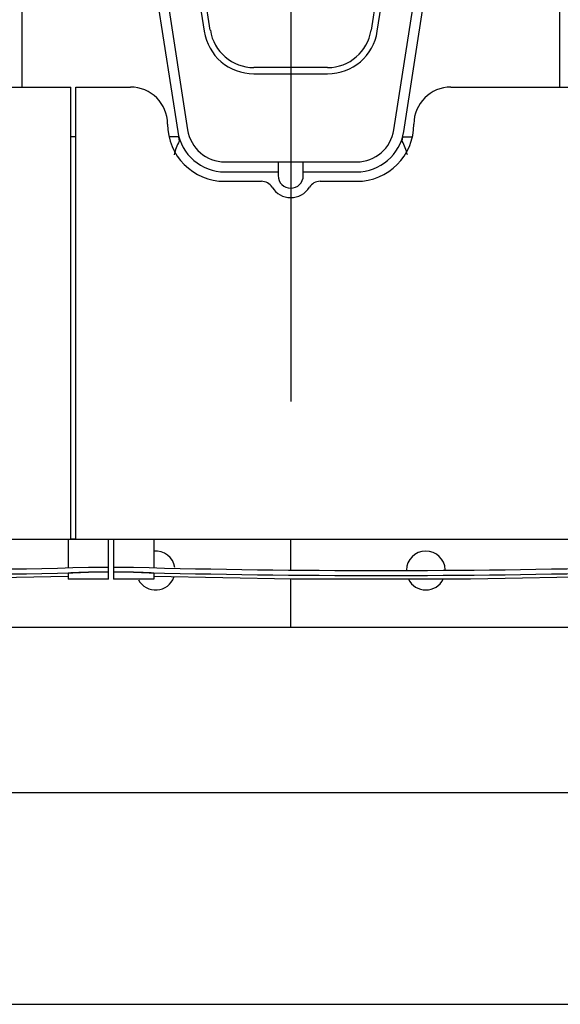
# Model space of a CAD drawing. Header units: millimetres. Extents: x 0 to 1189, y 0 to 841.
# Tile 9 of 131: x 295 to 312, y 52 to 83. Entities that reach past the tile are written whole.
import ezdxf

# ---------------------------------------------------------------- set-up
doc = ezdxf.new("R2010")
doc.units = ezdxf.units.MM
doc.header["$LTSCALE"] = 65.395
doc.linetypes.add('CENTER', pattern=[0.6, 0.375, -0.075, 0.075, -0.075])
for name, color, linetype in [('25007_030000_IMO-2_SKL_PBL2717', 7, 'CONTINUOUS'), ('25007_210700_21_SIMPLE1_A_ABL2669', 7, 'CONTINUOUS'), ('25007_210700_21_SIMPLE1_T1_A_PBL2671', 7, 'CONTINUOUS'), ('25007_210700_21_SIMPLE1_T2_A_PBL2670', 7, 'CONTINUOUS'), ('25087_000000_IMO-2_SKL_PBL2606', 7, 'CONTINUOUS'), ('25087_000000_IMO-2_SKL_PBL2608', 7, 'CONTINUOUS'), ('25087_000000_IMO-2_SKL_PBL2609', 7, 'CONTINUOUS'), ('25087_000000_IMO-2_SKL_PBL2610', 7, 'CONTINUOUS'), ('25087_000000_IMO-2_SKL_PBL2612', 7, 'CONTINUOUS'), ('25087_000000_IMO-2_SKL_PBL2615', 7, 'CONTINUOUS'), ('25087_000000_IMO-2_SKL_PBL2617', 7, 'CONTINUOUS'), ('25087_000000_TLKGS_MARKETING_ABL2573', 7, 'CONTINUOUS'), ('25087_000000_TRENNSTELLEN_TLKGS_PBL2607', 7, 'CONTINUOUS'), ('25087_030000_TLKGS_V_ABL2580', 7, 'CONTINUOUS'), ('25087_100000_TLKGS_V_ABL2581', 7, 'CONTINUOUS'), ('25087_111000_21_SIMPLE1_A_ABL2596', 7, 'CONTINUOUS'), ('25087_111000_21_SIMPLE1_T1_A_PBL2597', 7, 'CONTINUOUS'), ('25087_111200_24_SIMPLE1_T3_X_PBL2584', 7, 'CONTINUOUS'), ('25087_111200_24_SIMPLE1_T3_X_PBL2585', 7, 'CONTINUOUS'), ('25087_111200_24_SIMPLE1_X_ABL2582', 7, 'CONTINUOUS'), ('25087_122000_01_SIMPLE1_D_ABL2616', 7, 'CONTINUOUS'), ('25087_171000_21_SIMPLE1_A_ABL2611', 7, 'CONTINUOUS'), ('25087_171000_21_SIMPLE1_T1_A_PBL2658', 7, 'CONTINUOUS'), ('25087_200000_TLKGS_V_ABL2661', 7, 'CONTINUOUS'), ('25087_700000_TLKGS_V_ABL2613', 7, 'CONTINUOUS'), ('25087_727000_27_SIMPLE1_B_ABL2614', 7, 'CONTINUOUS'), ('8M25C_GENSET_STD_GRUNDRAHMEN_ABL2569', 7, 'CONTINUOUS'), ('8M25C_GENSET_STD_GRUNDRAHMEN_T1_PBL2570', 7, 'CONTINUOUS'), ('oben_11_VBL2568', 7, 'CONTINUOUS')]:
    doc.layers.add(name, color=color, linetype=linetype)

# ---------------------------------------------------------------- blocks, each defined once
blk = doc.blocks.new('8M25C_GENSET_STD_GRUNDRAHMEN_T1_PBL2570', base_point=(194.9, 90))
at = {"layer": '8M25C_GENSET_STD_GRUNDRAHMEN_T1_PBL2570', "color": 7, "linetype": 'Continuous'}
for p, q in [((222.854, 58.742), (330.8, 58.742)), ((39, 52), (350.8, 52))]:
    blk.add_line(p, q, dxfattribs=at)
blk = doc.blocks.new('25087_000000_IMO-2_SKL_PBL2609', base_point=(263.06, 89.15))
at = {"layer": '25087_000000_IMO-2_SKL_PBL2609', "color": 40, "linetype": 'Continuous'}
for p, q in [((296.2, 66.8), (296.36, 66.8)), ((188.14, 64), (331.52, 64))]:
    blk.add_line(p, q, dxfattribs=at)
blk = doc.blocks.new('8M25C_GENSET_STD_GRUNDRAHMEN_ABL2569', base_point=(194.9, 90))
at = {"layer": '25087_000000_IMO-2_SKL_PBL2609'}
blk.add_blockref('25087_000000_IMO-2_SKL_PBL2609', (263.06, 89.15), dxfattribs=at)
at = {"layer": '8M25C_GENSET_STD_GRUNDRAHMEN_T1_PBL2570'}
blk.add_blockref('8M25C_GENSET_STD_GRUNDRAHMEN_T1_PBL2570', (194.9, 90), dxfattribs=at)
blk = doc.blocks.new('25087_111200_24_SIMPLE1_T3_X_PBL2584', base_point=(306.08, 66.16))
at = {"layer": '25087_111200_24_SIMPLE1_T3_X_PBL2584', "color": 7, "linetype": 'Continuous'}
for p, q in [((297.56, 66.8), (297.56, 65.52)), ((298.84, 66.8), (298.84, 65.89)), ((313.32, 66.8), (313.32, 65.89)), ((314.6, 65.52), (314.6, 66.8)), ((298.16, 65.904), (298.2, 65.903)), ((313.96, 65.903), (314, 65.904)), ((297.56, 65.745), (297.56, 65.745)), ((298.84, 65.52), (297.56, 65.52)), ((298.2, 65.743), (298.16, 65.744)), ((298.84, 65.711), (298.84, 65.52)), ((313.32, 65.711), (313.32, 65.52)), ((314.6, 65.52), (313.32, 65.52)), ((314, 65.744), (313.96, 65.743)), ((314.6, 65.745), (314.6, 65.745))]:
    blk.add_line(p, q, dxfattribs=at)
blk.add_lwpolyline([(298.84, 65.616), (303.237, 65.533), (308.922, 65.533), (313.32, 65.616)], dxfattribs=at)
for radius, start, end in [(302.571, 268.50765, 271.49235), (302.731, 268.50844, 271.49156)]:
    blk.add_arc((306.08, 368.371), radius, start, end, dxfattribs=at)
for points, knots in [([(297.56, 65.906), (297.56, 65.907), (297.566, 65.907), (297.573, 65.909), (297.588, 65.909), (297.617, 65.91), (297.668, 65.911), (297.741, 65.911), (297.831, 65.91), (297.972, 65.908), (298.083, 65.906), (298.16, 65.904)], [0, 0, 0, 0, 0.005255, 0.019758, 0.043633, 0.076691, 0.169049, 0.293333, 0.444777, 0.617559, 1, 1, 1, 1]), ([(314, 65.904), (314.077, 65.906), (314.188, 65.908), (314.329, 65.91), (314.419, 65.911), (314.492, 65.911), (314.543, 65.91), (314.572, 65.909), (314.587, 65.909), (314.594, 65.907), (314.6, 65.907), (314.6, 65.906)], [0, 0, 0, 0, 0.38244, 0.555223, 0.706667, 0.830951, 0.923309, 0.956367, 0.980242, 0.994745, 1, 1, 1, 1]), ([(298.16, 65.744), (298.083, 65.746), (297.972, 65.748), (297.831, 65.75), (297.741, 65.751), (297.668, 65.751), (297.617, 65.75), (297.588, 65.749), (297.573, 65.748), (297.566, 65.747), (297.56, 65.747), (297.56, 65.746)], [0, 0, 0, 0, 0.38244, 0.555223, 0.706667, 0.830951, 0.923309, 0.956368, 0.980242, 0.994746, 1, 1, 1, 1]), ([(298.2, 65.743), (298.119, 65.745), (298, 65.747), (297.85, 65.749), (297.754, 65.75), (297.675, 65.75), (297.622, 65.75), (297.59, 65.748), (297.574, 65.748), (297.566, 65.746), (297.56, 65.746), (297.56, 65.745)], [0, 0, 0, 0, 0.381798, 0.554357, 0.705687, 0.829993, 0.922526, 0.95573, 0.979789, 0.994513, 1, 1, 1, 1]), ([(298.84, 65.711), (298.84, 65.713), (298.834, 65.713), (298.826, 65.715), (298.81, 65.717), (298.779, 65.719), (298.725, 65.723), (298.647, 65.727), (298.551, 65.731), (298.4, 65.737), (298.282, 65.74), (298.2, 65.743)], [0, 0, 0, 0, 0.005353, 0.019958, 0.043924, 0.077058, 0.16951, 0.293806, 0.445188, 0.617855, 1, 1, 1, 1]), ([(313.96, 65.743), (313.878, 65.74), (313.76, 65.737), (313.609, 65.731), (313.513, 65.727), (313.435, 65.723), (313.381, 65.719), (313.35, 65.717), (313.334, 65.715), (313.326, 65.713), (313.32, 65.713), (313.32, 65.711)], [0, 0, 0, 0, 0.382145, 0.554812, 0.706194, 0.83049, 0.922942, 0.956076, 0.980042, 0.994647, 1, 1, 1, 1]), ([(314.6, 65.745), (314.6, 65.746), (314.594, 65.746), (314.586, 65.748), (314.57, 65.748), (314.538, 65.75), (314.485, 65.75), (314.406, 65.75), (314.31, 65.749), (314.16, 65.747), (314.041, 65.745), (313.96, 65.743)], [0, 0, 0, 0, 0.005487, 0.020211, 0.04427, 0.077474, 0.170007, 0.294313, 0.445643, 0.618202, 1, 1, 1, 1]), ([(314.6, 65.746), (314.6, 65.747), (314.594, 65.747), (314.587, 65.748), (314.572, 65.749), (314.543, 65.75), (314.492, 65.751), (314.419, 65.751), (314.329, 65.75), (314.188, 65.748), (314.077, 65.746), (314, 65.744)], [0, 0, 0, 0, 0.005254, 0.019758, 0.043632, 0.07669, 0.169049, 0.293333, 0.444776, 0.617559, 1, 1, 1, 1])]:
    blk.add_open_spline(points, degree=3, knots=knots, dxfattribs=at)
blk = doc.blocks.new('25087_111200_24_SIMPLE1_T3_X_PBL2585', base_point=(288.88, 66.16))
at = {"layer": '25087_111200_24_SIMPLE1_T3_X_PBL2585', "color": 7, "linetype": 'Continuous'}
for p, q in [((296.12, 66.8), (296.12, 65.89)), ((297.4, 65.52), (297.4, 66.8)), ((280.36, 66.4), (280.36, 65.52)), ((281.64, 66.4), (281.64, 65.89)), ((280.96, 65.904), (281, 65.903)), ((296.76, 65.903), (296.8, 65.904)), ((280.36, 65.745), (280.36, 65.745)), ((281.64, 65.52), (280.36, 65.52)), ((281, 65.743), (280.96, 65.744)), ((281.64, 65.711), (281.64, 65.52)), ((296.12, 65.711), (296.12, 65.52)), ((297.4, 65.52), (296.12, 65.52)), ((296.8, 65.744), (296.76, 65.743)), ((297.4, 65.745), (297.4, 65.745))]:
    blk.add_line(p, q, dxfattribs=at)
blk.add_lwpolyline([(281.64, 65.616), (286.037, 65.533), (291.722, 65.533), (296.12, 65.616)], dxfattribs=at)
for radius, start, end in [(302.571, 268.50765, 271.49235), (302.731, 268.50844, 271.49156)]:
    blk.add_arc((288.88, 368.371), radius, start, end, dxfattribs=at)
for points, knots in [([(280.36, 65.906), (280.36, 65.907), (280.366, 65.907), (280.373, 65.909), (280.388, 65.909), (280.417, 65.91), (280.468, 65.911), (280.541, 65.911), (280.631, 65.91), (280.772, 65.908), (280.883, 65.906), (280.96, 65.904)], [0, 0, 0, 0, 0.005255, 0.019758, 0.043633, 0.076691, 0.169049, 0.293333, 0.444777, 0.617559, 1, 1, 1, 1]), ([(296.8, 65.904), (296.877, 65.906), (296.988, 65.908), (297.129, 65.91), (297.219, 65.911), (297.292, 65.911), (297.343, 65.91), (297.372, 65.909), (297.387, 65.909), (297.394, 65.907), (297.4, 65.907), (297.4, 65.906)], [0, 0, 0, 0, 0.38244, 0.555223, 0.706667, 0.830951, 0.923309, 0.956367, 0.980242, 0.994745, 1, 1, 1, 1]), ([(280.96, 65.744), (280.883, 65.746), (280.772, 65.748), (280.631, 65.75), (280.541, 65.751), (280.468, 65.751), (280.417, 65.75), (280.388, 65.749), (280.373, 65.748), (280.366, 65.747), (280.36, 65.747), (280.36, 65.746)], [0, 0, 0, 0, 0.38244, 0.555223, 0.706667, 0.830951, 0.923309, 0.956368, 0.980242, 0.994746, 1, 1, 1, 1]), ([(281, 65.743), (280.919, 65.745), (280.8, 65.747), (280.65, 65.749), (280.554, 65.75), (280.475, 65.75), (280.422, 65.75), (280.39, 65.748), (280.374, 65.748), (280.366, 65.746), (280.36, 65.746), (280.36, 65.745)], [0, 0, 0, 0, 0.381798, 0.554357, 0.705687, 0.829993, 0.922526, 0.95573, 0.979789, 0.994513, 1, 1, 1, 1]), ([(281.64, 65.711), (281.64, 65.713), (281.634, 65.713), (281.626, 65.715), (281.61, 65.717), (281.579, 65.719), (281.525, 65.723), (281.447, 65.727), (281.351, 65.731), (281.2, 65.737), (281.082, 65.74), (281, 65.743)], [0, 0, 0, 0, 0.005353, 0.019958, 0.043924, 0.077058, 0.16951, 0.293806, 0.445188, 0.617855, 1, 1, 1, 1]), ([(296.76, 65.743), (296.678, 65.74), (296.56, 65.737), (296.409, 65.731), (296.313, 65.727), (296.235, 65.723), (296.181, 65.719), (296.15, 65.717), (296.134, 65.715), (296.126, 65.713), (296.12, 65.713), (296.12, 65.711)], [0, 0, 0, 0, 0.382145, 0.554812, 0.706194, 0.83049, 0.922942, 0.956076, 0.980042, 0.994647, 1, 1, 1, 1]), ([(297.4, 65.745), (297.4, 65.746), (297.394, 65.746), (297.386, 65.748), (297.37, 65.748), (297.338, 65.75), (297.285, 65.75), (297.206, 65.75), (297.11, 65.749), (296.96, 65.747), (296.841, 65.745), (296.76, 65.743)], [0, 0, 0, 0, 0.005487, 0.020211, 0.04427, 0.077474, 0.170007, 0.294313, 0.445643, 0.618202, 1, 1, 1, 1]), ([(297.4, 65.746), (297.4, 65.747), (297.394, 65.747), (297.387, 65.748), (297.372, 65.749), (297.343, 65.75), (297.292, 65.751), (297.219, 65.751), (297.129, 65.75), (296.988, 65.748), (296.877, 65.746), (296.8, 65.744)], [0, 0, 0, 0, 0.005254, 0.019758, 0.043632, 0.07669, 0.169049, 0.293333, 0.444776, 0.617559, 1, 1, 1, 1])]:
    blk.add_open_spline(points, degree=3, knots=knots, dxfattribs=at)
blk = doc.blocks.new('25087_000000_IMO-2_SKL_PBL2610', base_point=(263.06, 89.15))
at = {"layer": '25087_000000_IMO-2_SKL_PBL2610', "color": 40, "linetype": 'Continuous'}
for p, q in [((296.2, 66.8), (296.36, 66.8)), ((188.14, 64), (331.52, 64))]:
    blk.add_line(p, q, dxfattribs=at)
blk = doc.blocks.new('25087_111200_24_SIMPLE1_X_ABL2582', base_point=(263.26, 88.05))
at = {"layer": '25087_000000_IMO-2_SKL_PBL2610'}
blk.add_blockref('25087_000000_IMO-2_SKL_PBL2610', (263.06, 89.15), dxfattribs=at)
at = {"layer": '25087_111200_24_SIMPLE1_T3_X_PBL2584'}
blk.add_blockref('25087_111200_24_SIMPLE1_T3_X_PBL2584', (306.08, 66.16), dxfattribs=at)
at = {"layer": '25087_111200_24_SIMPLE1_T3_X_PBL2585'}
blk.add_blockref('25087_111200_24_SIMPLE1_T3_X_PBL2585', (288.88, 66.16), dxfattribs=at)
blk = doc.blocks.new('25087_111000_21_SIMPLE1_T1_A_PBL2597', base_point=(262.7, 89.15))
at = {"layer": '25087_111000_21_SIMPLE1_T1_A_PBL2597', "color": 7, "linetype": 'Continuous'}
for p, q in [((296.36, 66.8), (296.2, 66.8)), ((188.14, 64), (331.52, 64))]:
    blk.add_line(p, q, dxfattribs=at)
for centre, start, end in [((298.9, 65.8), 8.7984, 95.4488), ((307.5, 65.8), 2.4062, 179.0556), ((298.9, 65.8), 208.1676, 340.0843), ((307.5, 65.8), 206.8041, 333.1958)]:
    blk.add_arc(centre, 0.62, start, end, dxfattribs=at)
blk = doc.blocks.new('25087_000000_IMO-2_SKL_PBL2606', base_point=(263.06, 89.15))
at = {"layer": '25087_000000_IMO-2_SKL_PBL2606', "color": 40, "linetype": 'Continuous'}
for p, q in [((296.2, 66.8), (296.36, 66.8)), ((188.14, 64), (331.52, 64))]:
    blk.add_line(p, q, dxfattribs=at)
blk = doc.blocks.new('25087_111000_21_SIMPLE1_A_ABL2596', base_point=(262.7, 89.15))
at = {"layer": '25087_000000_IMO-2_SKL_PBL2606'}
blk.add_blockref('25087_000000_IMO-2_SKL_PBL2606', (263.06, 89.15), dxfattribs=at)
at = {"layer": '25087_111000_21_SIMPLE1_T1_A_PBL2597'}
blk.add_blockref('25087_111000_21_SIMPLE1_T1_A_PBL2597', (262.7, 89.15), dxfattribs=at)
blk = doc.blocks.new('25087_000000_IMO-2_SKL_PBL2612', base_point=(263.06, 89.15))
at = {"layer": '25087_000000_IMO-2_SKL_PBL2612', "color": 40, "linetype": 'Continuous'}
for p, q in [((296.2, 66.8), (296.36, 66.8)), ((188.14, 64), (331.52, 64))]:
    blk.add_line(p, q, dxfattribs=at)
blk = doc.blocks.new('25087_171000_21_SIMPLE1_T1_A_PBL2658', base_point=(261.9, 76.01))
at = {"layer": '25087_171000_21_SIMPLE1_T1_A_PBL2658', "color": 7, "linetype": 'Continuous'}
for p, q in [((291.1, 81.18), (296.2, 81.18)), ((296.2, 66.8), (296.2, 81.18)), ((296.36, 81.18), (298.1, 81.18)), ((296.36, 66.8), (296.36, 81.18)), ((308.3, 81.18), (315.3, 81.18)), ((301.1, 78.18), (302.265, 78.18)), ((304.135, 78.18), (305.3, 78.18)), ((261.96, 66.8), (296.2, 66.8)), ((296.36, 66.8), (333, 66.8))]:
    blk.add_line(p, q, dxfattribs=at)
for centre, radius, start, end in [((298.1, 80), 1.18, 0, 90), ((308.3, 80), 1.18, 90, 180), ((301.1, 80), 1.82, 180, 270), ((305.3, 80), 1.82, 270, 360), ((302.265, 77.78), 0.4, 31.8214, 90), ((303.2, 78.36), 0.7, 211.8214, 328.1786), ((304.135, 77.78), 0.4, 90, 148.1786)]:
    blk.add_arc(centre, radius, start, end, dxfattribs=at)
blk = doc.blocks.new('25087_171000_21_SIMPLE1_A_ABL2611', base_point=(263.06, 89.15))
at = {"layer": '25087_000000_IMO-2_SKL_PBL2612'}
blk.add_blockref('25087_000000_IMO-2_SKL_PBL2612', (263.06, 89.15), dxfattribs=at)
at = {"layer": '25087_171000_21_SIMPLE1_T1_A_PBL2658'}
blk.add_blockref('25087_171000_21_SIMPLE1_T1_A_PBL2658', (261.9, 76.01), dxfattribs=at)
blk = doc.blocks.new('25087_000000_IMO-2_SKL_PBL2617', base_point=(263.06, 89.15))
at = {"layer": '25087_000000_IMO-2_SKL_PBL2617', "color": 40, "linetype": 'Continuous'}
for p, q in [((296.2, 66.8), (296.36, 66.8)), ((188.14, 64), (331.52, 64))]:
    blk.add_line(p, q, dxfattribs=at)
blk = doc.blocks.new('25087_122000_01_SIMPLE1_D_ABL2616', base_point=(263.06, 89.15))
at = {"layer": '25087_000000_IMO-2_SKL_PBL2617'}
blk.add_blockref('25087_000000_IMO-2_SKL_PBL2617', (263.06, 89.15), dxfattribs=at)
blk = doc.blocks.new('25087_100000_TLKGS_V_ABL2581', base_point=(262.9, 88.05))
at = {"layer": '25087_111000_21_SIMPLE1_A_ABL2596'}
blk.add_blockref('25087_111000_21_SIMPLE1_A_ABL2596', (262.7, 89.15), dxfattribs=at)
at = {"layer": '25087_111200_24_SIMPLE1_X_ABL2582'}
blk.add_blockref('25087_111200_24_SIMPLE1_X_ABL2582', (263.26, 88.05), dxfattribs=at)
at = {"layer": '25087_122000_01_SIMPLE1_D_ABL2616'}
blk.add_blockref('25087_122000_01_SIMPLE1_D_ABL2616', (263.06, 89.15), dxfattribs=at)
at = {"layer": '25087_171000_21_SIMPLE1_A_ABL2611'}
blk.add_blockref('25087_171000_21_SIMPLE1_A_ABL2611', (263.06, 89.15), dxfattribs=at)
blk = doc.blocks.new('25087_000000_IMO-2_SKL_PBL2615', base_point=(263.06, 89.15))
at = {"layer": '25087_000000_IMO-2_SKL_PBL2615', "color": 40, "linetype": 'Continuous'}
for p, q in [((296.2, 66.8), (296.36, 66.8)), ((188.14, 64), (331.52, 64))]:
    blk.add_line(p, q, dxfattribs=at)
blk = doc.blocks.new('25087_727000_27_SIMPLE1_B_ABL2614', base_point=(283.725, 102.52))
at = {"layer": '25087_000000_IMO-2_SKL_PBL2615'}
blk.add_blockref('25087_000000_IMO-2_SKL_PBL2615', (263.06, 89.15), dxfattribs=at)
blk = doc.blocks.new('25087_700000_TLKGS_V_ABL2613', base_point=(283.725, 102.52))
at = {"layer": '25087_727000_27_SIMPLE1_B_ABL2614'}
blk.add_blockref('25087_727000_27_SIMPLE1_B_ABL2614', (283.725, 102.52), dxfattribs=at)
blk = doc.blocks.new('25007_210700_21_SIMPLE1_T2_A_PBL2670', base_point=(303.2, 86.86))
at = {"layer": '25007_210700_21_SIMPLE1_T2_A_PBL2670', "color": 7, "linetype": 'Continuous'}
for p, q in [((302.8, 95.236), (300.496, 94.891)), ((302.8, 95.36), (302.8, 94.904)), ((303.6, 94.904), (303.6, 95.36)), ((305.904, 94.891), (303.6, 95.236)), ((302.466, 94.865), (300.54, 94.575)), ((305.86, 94.575), (303.934, 94.865)), ((305.52, 93.6), (300.88, 93.6)), ((300.88, 93.4), (305.52, 93.4)), ((298.417, 93.153), (297.602, 90.743)), ((298.72, 93.05), (297.905, 90.641)), ((308.495, 90.641), (307.68, 93.05)), ((308.798, 90.743), (307.983, 93.153)), ((299.607, 92.451), (299.359, 90.045)), ((299.558, 90.025), (299.806, 92.431)), ((306.594, 92.431), (306.842, 90.025)), ((307.041, 90.045), (306.793, 92.451)), ((299.362, 89.932), (300.444, 82.955)), ((300.641, 82.986), (299.56, 89.963)), ((306.84, 89.963), (305.759, 82.986)), ((305.956, 82.955), (307.038, 89.932)), ((297.834, 89.633), (298.516, 85.982)), ((307.884, 85.982), (308.566, 89.633)), ((297.519, 89.574), (298.206, 85.899)), ((308.194, 85.899), (308.881, 89.574)), ((298.936, 84.066), (299.602, 79.767)), ((299.252, 84.115), (299.918, 79.816)), ((306.482, 79.816), (307.148, 84.115)), ((306.798, 79.767), (307.461, 84.043)), ((304.375, 81.8), (302.025, 81.8)), ((302.025, 81.6), (304.375, 81.6)), ((301.104, 78.8), (305.296, 78.8)), ((302.8, 78.8), (302.8, 78.36)), ((303.6, 78.36), (303.6, 78.8)), ((301.104, 78.48), (302.8, 78.48)), ((303.6, 78.48), (305.296, 78.48))]:
    blk.add_line(p, q, dxfattribs=at)
for centre, radius in [((303.2, 90.8), 1.6), ((303.2, 87), 0.9)]:
    blk.add_circle(centre, radius, dxfattribs=at)
for centre, radius, start, end in [((303.2, 95.36), 0.4, 0, 180), ((303.2, 90), 4.92, 81.4246, 98.5754), ((300.88, 92.32), 2.6, 98.5, 161.3188), ((305.52, 92.32), 2.6, 18.6812, 81.5), ((300.88, 92.32), 2.28, 98.5754, 161.3188), ((305.52, 92.32), 2.28, 18.6812, 81.4246), ((300.88, 92.32), 1.28, 90, 174.1275), ((300.88, 92.32), 1.08, 90, 174.1275), ((305.52, 92.32), 1.28, 5.8725, 90), ((305.52, 92.32), 1.08, 5.8725, 90), ((299.8, 90), 2.32, 161.3188, 190.586), ((299.8, 90), 2, 161.3188, 190.5862), ((306.6, 90), 2, 349.4138, 18.6812), ((306.6, 90), 2.32, 349.414, 18.6812), ((299.8, 90), 0.443, 174.1275, 188.8104), ((299.8, 90), 0.243, 174.1275, 188.8104), ((306.6, 90), 0.243, 351.1896, 5.8725), ((306.6, 90), 0.443, 351.1896, 5.8725), ((300.955, 86.413), 2.797, 190.586, 213.5834), ((301.072, 86.46), 2.6, 190.5862, 213.2895), ((305.328, 86.46), 2.6, 326.7105, 349.4138), ((305.323, 86.436), 2.92, 326.7342, 349.414), ((296.96, 83.76), 2.319, 8.8104, 33.2895), ((309.44, 83.76), 2.319, 146.7105, 171.1896), ((296.96, 83.76), 1.999, 8.8104, 33.5834), ((309.437, 83.737), 2, 146.7342, 171.1896), ((302.025, 83.2), 1.6, 188.8104, 270), ((302.025, 83.2), 1.4, 188.8104, 270), ((304.375, 83.2), 1.4, 270, 351.1896), ((304.375, 83.2), 1.6, 270, 351.1896), ((301.104, 80), 1.52, 188.8104, 270), ((301.104, 80), 1.2, 188.8104, 270), ((305.296, 80), 1.2, 270, 351.1896), ((305.296, 80), 1.52, 270, 351.1896), ((303.2, 78.36), 0.4, 180, 360)]:
    blk.add_arc(centre, radius, start, end, dxfattribs=at)
blk = doc.blocks.new('25007_210700_21_SIMPLE1_T1_A_PBL2671', base_point=(303.2, 88.42))
at = {"layer": '25007_210700_21_SIMPLE1_T1_A_PBL2671', "color": 7, "linetype": 'Continuous'}
for p, q in [((294.64, 96.241), (294.64, 94.84)), ((311.76, 95.84), (311.76, 96.241)), ((311.526, 95.84), (311.76, 95.84)), ((302.419, 95.181), (300.496, 94.891)), ((305.904, 94.891), (303.981, 95.181)), ((294.64, 94.84), (295.466, 94.84)), ((299.127, 94.24), (296.96, 94.24)), ((309.44, 94.24), (307.273, 94.24)), ((298.211, 85.883), (298.336, 85.211)), ((308.064, 85.211), (308.189, 85.883)), ((295.228, 85.16), (294.64, 85.16)), ((294.64, 85.16), (294.64, 81.18)), ((311.76, 84.16), (311.526, 84.16)), ((311.76, 81.18), (311.76, 84.16)), ((296.36, 79.6), (296.2, 79.6)), ((299.628, 79.6), (299.326, 79.6)), ((299.628, 79.6), (299.649, 79.462)), ((306.751, 79.462), (306.772, 79.6)), ((306.772, 79.6), (307.074, 79.6))]:
    blk.add_line(p, q, dxfattribs=at)
for centre, radius, start, end in [((296.96, 96.24), 2, 226.2383, 0.0367), ((309.44, 96.24), 2, 179.8161, 344.9739), ((311.526, 95.68), 0.16, 90, 164.9739), ((303.2, 90), 5.24, 98.176, 98.5754), ((303.2, 90), 5.24, 81.4246, 81.824), ((295.466, 94.68), 0.16, 46.2383, 90), ((303.2, 90), 7.797, 146.8737, 213.1263), ((303.2, 90), 7.64, 146.2628, 213.7372), ((303.2, 90), 7.64, 326.2628, 33.7372), ((303.2, 90), 7.797, 326.8737, 33.1263), ((296.96, 83.76), 2, 46.5103, 128.2132), ((309.44, 83.76), 2, 15.0261, 133.4897), ((295.228, 85.96), 0.8, 270, 308.2132), ((311.526, 84.32), 0.16, 195.0261, 270), ((301.32, 78.6), 1.88, 152.7133, 166.9903), ((305.08, 78.6), 1.88, 13.0097, 27.2867)]:
    blk.add_arc(centre, radius, start, end, dxfattribs=at)
blk = doc.blocks.new('25007_030000_IMO-2_SKL_PBL2717', base_point=(303.2, 65.4))
at = {"layer": '25007_030000_IMO-2_SKL_PBL2717', "color": 40, "linetype": 'Continuous'}
for p, q in [((303.2, 65.819), (303.2, 66.8)), ((303.2, 64), (303.2, 65.534))]:
    blk.add_line(p, q, dxfattribs=at)
blk = doc.blocks.new('25007_210700_21_SIMPLE1_A_ABL2669', base_point=(303.2, 81.12))
at = {"layer": '25007_030000_IMO-2_SKL_PBL2717'}
blk.add_blockref('25007_030000_IMO-2_SKL_PBL2717', (303.2, 65.4), dxfattribs=at)
at = {"layer": '25007_210700_21_SIMPLE1_T1_A_PBL2671'}
blk.add_blockref('25007_210700_21_SIMPLE1_T1_A_PBL2671', (303.2, 88.42), dxfattribs=at)
at = {"layer": '25007_210700_21_SIMPLE1_T2_A_PBL2670'}
blk.add_blockref('25007_210700_21_SIMPLE1_T2_A_PBL2670', (303.2, 86.86), dxfattribs=at)
blk = doc.blocks.new('25087_200000_TLKGS_V_ABL2661', base_point=(260.2, 81.12))
at = {"layer": '25007_210700_21_SIMPLE1_A_ABL2669'}
blk.add_blockref('25007_210700_21_SIMPLE1_A_ABL2669', (303.2, 81.12), dxfattribs=at)
blk = doc.blocks.new('25087_030000_TLKGS_V_ABL2580', base_point=(283.365, 101.42))
at = {"layer": '25087_100000_TLKGS_V_ABL2581'}
blk.add_blockref('25087_100000_TLKGS_V_ABL2581', (262.9, 88.05), dxfattribs=at)
at = {"layer": '25087_200000_TLKGS_V_ABL2661'}
blk.add_blockref('25087_200000_TLKGS_V_ABL2661', (260.2, 81.12), dxfattribs=at)
at = {"layer": '25087_700000_TLKGS_V_ABL2613'}
blk.add_blockref('25087_700000_TLKGS_V_ABL2613', (283.725, 102.52), dxfattribs=at)
blk = doc.blocks.new('25087_000000_TLKGS_MARKETING_ABL2573', base_point=(292.599, 96.761))
at = {"layer": '25087_030000_TLKGS_V_ABL2580'}
blk.add_blockref('25087_030000_TLKGS_V_ABL2580', (283.365, 101.42), dxfattribs=at)
blk = doc.blocks.new('25087_000000_TRENNSTELLEN_TLKGS_PBL2607', base_point=(263.06, 89.15))
at = {"layer": '25087_000000_TRENNSTELLEN_TLKGS_PBL2607', "color": 40, "linetype": 'Continuous'}
for p, q in [((296.2, 66.8), (296.36, 66.8)), ((188.14, 64), (331.52, 64))]:
    blk.add_line(p, q, dxfattribs=at)
blk = doc.blocks.new('25087_000000_IMO-2_SKL_PBL2608', base_point=(196.331, 89.15))
at = {"layer": '25087_000000_IMO-2_SKL_PBL2608', "color": 2, "linetype": 'CENTER'}
blk.add_line((303.2, 90), (303.2, 71.18), dxfattribs=at)
at = {"layer": '25087_000000_IMO-2_SKL_PBL2608', "color": 40, "linetype": 'Continuous'}
for p, q in [((296.2, 66.8), (296.36, 66.8)), ((188.14, 64), (331.52, 64))]:
    blk.add_line(p, q, dxfattribs=at)
blk = doc.blocks.new('OBEN_11_VBL2568', base_point=(222.739, 94.7))
at = {"layer": '25087_000000_IMO-2_SKL_PBL2608'}
blk.add_blockref('25087_000000_IMO-2_SKL_PBL2608', (196.331, 89.15), dxfattribs=at)
at = {"layer": '25087_000000_TLKGS_MARKETING_ABL2573'}
blk.add_blockref('25087_000000_TLKGS_MARKETING_ABL2573', (292.599, 96.761), dxfattribs=at)
at = {"layer": '25087_000000_TRENNSTELLEN_TLKGS_PBL2607'}
blk.add_blockref('25087_000000_TRENNSTELLEN_TLKGS_PBL2607', (263.06, 89.15), dxfattribs=at)
at = {"layer": '8M25C_GENSET_STD_GRUNDRAHMEN_ABL2569'}
blk.add_blockref('8M25C_GENSET_STD_GRUNDRAHMEN_ABL2569', (194.9, 90), dxfattribs=at)

msp = doc.modelspace()

# ---------------------------------------------------------------- block references
at = {"layer": 'oben_11_VBL2568'}
msp.add_blockref('OBEN_11_VBL2568', (222.73893, 94.7), dxfattribs=at)

doc.saveas('drawing.dxf')
